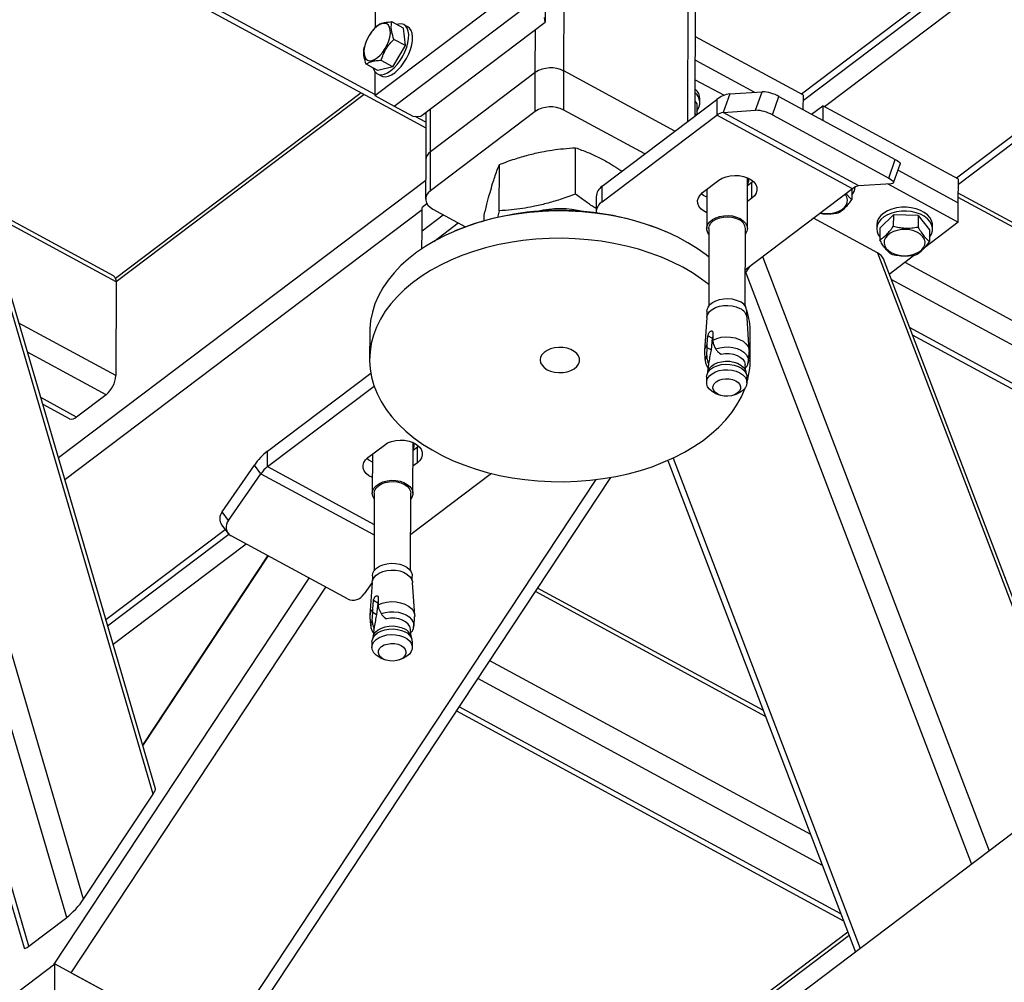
# Model space of a CAD drawing. Header units: millimetres. Extents: x 0 to 841, y 0 to 594.
# Tile 154 of 190: x 690 to 701, y 345 to 356. Entities that reach past the tile are written whole.
import ezdxf

# ---------------------------------------------------------------- set-up
doc = ezdxf.new("R2010")
doc.units = ezdxf.units.MM
doc.layers.add('TRAIT-FORT', color=4, linetype='Continuous', lineweight=25)

msp = doc.modelspace()

# ---------------------------------------------------------------- linework, layer by layer
at = {"layer": 'TRAIT-FORT', "color": 4, "linetype": 'Continuous', "lineweight": 25}
for p, q in [((697.589, 354.843), (697.619, 366.297)), ((697.508, 354.781), (697.538, 366.236)), ((707.734, 361.848), (698.785, 355.088)), ((698.807, 355.021), (707.733, 361.764)), ((707.571, 361.385), (699.047, 354.946)), ((696.11, 355.349), (696.121, 359.584)), ((695.909, 359.424), (695.9, 355.899)), ((691.484, 347.209), (688.014, 359.041)), ((691.51, 347.269), (688.07, 358.999)), ((690.702, 346.025), (687.089, 358.343)), ((690.511, 345.819), (686.883, 358.187)), ((690.086, 345.499), (686.459, 357.867)), ((686.408, 357.828), (690.031, 345.478)), ((705.031, 357.541), (700.531, 354.142)), ((700.553, 354.075), (704.921, 357.375)), ((689.983, 357.186), (694.555, 354.709)), ((693.982, 355.083), (690.032, 357.223)), ((693.987, 356.938), (693.984, 355.834)), ((693.982, 355.072), (695.457, 356.187)), ((694.2, 354.954), (695.675, 356.068)), ((695.9, 355.899), (695.893, 355.95)), ((694.305, 355.832), (694.174, 355.902)), ((694.354, 355.845), (694.31, 355.869)), ((694.499, 354.84), (695.9, 355.899)), ((693.927, 355.763), (693.926, 355.761)), ((694.327, 355.635), (694.305, 355.832)), ((695.788, 355.332), (695.789, 355.815)), ((698.807, 355.076), (697.591, 355.734)), ((693.891, 355.697), (693.889, 355.694)), ((694.182, 355.395), (694.327, 355.635)), ((694.327, 355.635), (694.196, 355.705)), ((694.015, 355.353), (693.885, 355.424)), ((694.182, 355.395), (694.051, 355.466)), ((697.591, 355.471), (698.257, 355.11)), ((693.982, 355.341), (693.982, 355.072)), ((694.01, 355.316), (694.054, 355.293)), ((694.182, 355.395), (694.015, 355.353)), ((695.788, 355.332), (694.608, 354.44)), ((695.787, 354.892), (695.788, 355.332)), ((696.109, 354.909), (696.11, 355.349)), ((697.361, 354.671), (696.11, 355.349)), ((697.59, 355.251), (697.915, 355.075)), ((693.826, 355.104), (691.061, 353.015)), ((693.861, 355.085), (691.067, 352.975)), ((693.982, 355.072), (694.2, 354.954)), ((697.979, 355.091), (697.905, 354.883)), ((697.979, 355.091), (698.344, 355.116)), ((698.269, 354.908), (698.344, 355.116)), ((698.806, 354.913), (698.807, 355.076)), ((694.2, 354.954), (694.418, 354.836)), ((696.541, 354.052), (697.832, 355.027)), ((697.59, 355.004), (697.608, 354.98)), ((697.608, 354.98), (697.608, 354.857)), ((697.643, 354.989), (697.643, 355.033)), ((697.832, 355.027), (697.831, 354.851)), ((698.458, 354.854), (698.532, 355.062)), ((698.532, 355.062), (699.842, 354.352)), ((698.9, 354.863), (699.025, 354.957)), ((699.025, 354.957), (699.025, 354.795)), ((700.553, 354.13), (699.025, 354.957)), ((694.556, 354.883), (694.554, 354.346)), ((695.787, 354.892), (694.607, 354.001)), ((694.608, 354.44), (694.609, 354.924)), ((697.022, 354.415), (696.109, 354.909)), ((696.541, 353.876), (697.831, 354.851)), ((697.589, 354.865), (697.602, 354.853)), ((699.359, 354.023), (697.831, 354.851)), ((697.905, 354.883), (698.269, 354.908)), ((699.433, 354.055), (697.905, 354.883)), ((698.458, 354.854), (699.768, 354.144)), ((694.418, 354.836), (694.499, 354.84)), ((694.555, 354.772), (694.436, 354.837)), ((694.607, 354.001), (694.608, 354.44)), ((696.24, 353.964), (696.241, 354.485)), ((694.554, 354.346), (694.553, 353.907)), ((695.383, 353.775), (695.384, 354.297)), ((699.768, 354.144), (699.842, 354.352)), ((699.823, 354.091), (699.897, 354.299)), ((699.874, 354.234), (700.552, 353.866)), ((694.554, 354.118), (690.418, 350.994)), ((697.672, 353.98), (697.857, 354.12)), ((698.178, 353.575), (698.179, 354.147)), ((698.179, 354.138), (698.183, 354.145)), ((698.228, 354.094), (698.179, 354.057)), ((698.243, 354.106), (698.228, 354.094)), ((698.228, 353.919), (698.228, 354.094)), ((699.797, 354.08), (699.433, 354.055)), ((699.757, 354.077), (700.552, 353.646)), ((700.552, 353.866), (700.553, 354.13)), ((696.541, 353.876), (696.541, 354.052)), ((697.722, 354.018), (697.72, 353.577)), ((699.359, 354.023), (698.154, 353.112)), ((699.354, 354.019), (699.354, 353.902)), ((702.911, 352.698), (700.552, 353.975)), ((694.568, 353.855), (694.513, 353.814)), ((696.474, 353.934), (696.473, 353.758)), ((698.228, 353.919), (698.178, 353.881)), ((702.914, 352.644), (700.552, 353.924)), ((700.552, 353.646), (700.552, 353.866)), ((691.038, 353.042), (689.586, 353.829)), ((691.067, 352.975), (689.604, 353.768)), ((694.513, 353.786), (690.49, 350.747)), ((694.513, 353.551), (694.513, 353.814)), ((694.634, 353.795), (695.002, 353.595)), ((695.383, 353.775), (695.364, 353.699)), ((694.513, 353.551), (694.752, 353.731)), ((694.644, 353.43), (694.921, 353.64)), ((695.212, 353.663), (695.213, 353.727)), ((699.641, 353.303), (698.922, 353.692)), ((699.668, 353.581), (699.821, 353.731)), ((699.821, 353.731), (699.82, 353.599)), ((700.101, 353.721), (699.821, 353.731)), ((700.101, 353.721), (700.1, 353.589)), ((700.101, 353.721), (700.228, 353.561)), ((700.552, 353.646), (700.171, 353.359)), ((694.512, 353.349), (694.513, 353.551)), ((694.895, 353.553), (694.879, 353.546)), ((697.258, 353.54), (697.242, 353.547)), ((697.743, 353.577), (697.741, 352.702)), ((698.152, 352.701), (698.155, 353.575)), ((699.633, 353.616), (699.633, 353.572)), ((699.668, 353.581), (699.667, 353.449)), ((700.228, 353.561), (700.227, 353.429)), ((700.262, 353.57), (700.262, 353.614)), ((699.641, 353.303), (701.918, 347.338)), ((698.348, 353.259), (700.901, 346.57)), ((701.95, 347.362), (699.708, 353.235)), ((700.063, 353.278), (699.775, 353.059)), ((705.611, 350.128), (699.952, 353.194)), ((698.153, 353.068), (698.186, 353.118)), ((698.159, 353.077), (700.701, 346.419)), ((691.067, 352.975), (691.065, 351.921)), ((705.398, 349.967), (699.796, 353.002)), ((697.722, 352.645), (697.722, 352.59)), ((698.171, 352.589), (698.171, 352.644)), ((697.719, 352.573), (697.693, 352.202)), ((698.198, 352.201), (698.174, 352.571)), ((691.065, 351.921), (689.972, 352.512)), ((693.923, 352.409), (693.922, 352.101)), ((697.787, 352.407), (697.787, 352.32)), ((705.066, 349.717), (700.004, 352.46)), ((697.725, 352.273), (697.733, 352.367)), ((697.782, 352.34), (697.733, 352.367)), ((697.782, 352.34), (697.768, 352.209)), ((697.787, 352.32), (697.791, 352.282)), ((698.208, 352.09), (698.209, 352.398)), ((700.034, 352.38), (705.018, 349.68)), ((690.954, 351.705), (690.068, 352.185)), ((697.72, 352.145), (697.725, 352.232)), ((697.725, 352.232), (697.725, 352.273)), ((697.768, 352.209), (697.725, 352.232)), ((697.791, 352.282), (697.819, 352.221)), ((697.74, 352.057), (697.733, 352.076)), ((697.733, 352.076), (697.742, 352.071)), ((697.742, 352.071), (697.74, 352.057)), ((697.862, 352.174), (697.88, 352.163)), ((697.875, 352.166), (697.879, 352.164)), ((697.88, 352.163), (697.878, 352.165)), ((708.064, 351.981), (655.131, 311.995)), ((697.731, 351.968), (697.721, 351.929)), ((697.738, 352.046), (697.729, 351.96)), ((697.74, 352.057), (697.738, 352.046)), ((698.16, 351.959), (698.152, 352.044)), ((698.155, 352.015), (698.157, 352.014)), ((698.169, 351.928), (698.158, 351.967)), ((692.773, 351.071), (693.935, 351.949)), ((697.718, 351.905), (697.717, 351.841)), ((698.172, 351.84), (698.172, 351.903)), ((692.773, 350.896), (693.973, 351.802)), ((690.622, 351.454), (690.219, 351.673)), ((690.954, 351.705), (690.622, 351.454)), ((697.818, 351.72), (697.858, 351.703)), ((698.031, 351.703), (698.07, 351.72)), ((690.241, 351.598), (690.54, 351.436)), ((692.773, 350.896), (692.773, 351.071)), ((693.904, 351), (694.089, 351.139)), ((694.41, 350.595), (694.411, 351.167)), ((694.411, 351.158), (694.415, 351.165)), ((694.46, 351.114), (694.411, 351.077)), ((694.475, 351.126), (694.46, 351.114)), ((694.46, 350.938), (694.46, 351.114)), ((693.954, 351.037), (693.952, 350.596)), ((697.282, 350.966), (699.394, 345.432)), ((697.34, 350.992), (699.447, 345.472)), ((692.26, 350.386), (692.626, 350.913)), ((692.699, 350.816), (692.626, 350.913)), ((692.773, 350.896), (693.974, 350.245)), ((694.46, 350.938), (694.41, 350.901)), ((692.333, 350.29), (692.699, 350.816)), ((692.579, 344.858), (696.472, 350.75)), ((692.699, 350.816), (693.974, 350.126)), ((692.736, 344.868), (696.638, 350.774)), ((695.294, 350.818), (694.386, 350.132)), ((693.975, 350.596), (693.973, 349.722)), ((694.384, 349.721), (694.387, 350.595)), ((692.333, 350.29), (692.26, 350.386)), ((692.297, 350.186), (690.952, 349.171)), ((692.255, 350.241), (692.329, 350.144)), ((690.972, 349.103), (692.338, 350.134)), ((693.672, 349.406), (692.362, 350.115)), ((692.531, 350.024), (691.034, 348.893)), ((692.774, 349.892), (691.366, 347.761)), ((691.368, 347.753), (692.78, 349.889)), ((690.371, 345.294), (693.242, 349.639)), ((693.954, 349.665), (693.954, 349.61)), ((694.403, 349.609), (694.403, 349.664)), ((690.562, 345.199), (693.429, 349.538)), ((693.951, 349.592), (693.861, 349.462)), ((693.951, 349.592), (693.925, 349.222)), ((694.43, 349.22), (694.406, 349.591)), ((698.357, 348.149), (695.814, 349.527)), ((694.019, 349.427), (694.019, 349.34)), ((698.382, 348.084), (695.789, 349.489)), ((693.957, 349.293), (693.965, 349.387)), ((694.014, 349.36), (693.965, 349.387)), ((694.014, 349.36), (694, 349.229)), ((694.019, 349.34), (694.023, 349.302)), ((694.023, 349.302), (694.051, 349.241)), ((693.951, 349.165), (693.957, 349.252)), ((693.957, 349.252), (693.957, 349.293)), ((694, 349.229), (693.957, 349.252)), ((694.094, 349.194), (694.112, 349.183)), ((693.965, 349.096), (693.974, 349.091)), ((693.972, 349.077), (693.965, 349.096)), ((693.97, 349.065), (693.972, 349.077)), ((693.974, 349.091), (693.972, 349.077)), ((694.107, 349.186), (694.111, 349.184)), ((694.112, 349.183), (694.11, 349.185)), ((693.963, 348.988), (693.953, 348.949)), ((693.97, 349.065), (693.961, 348.98)), ((694.392, 348.979), (694.384, 349.064)), ((694.387, 349.035), (694.389, 349.034)), ((694.401, 348.948), (694.39, 348.987)), ((693.949, 348.924), (693.949, 348.861)), ((694.404, 348.86), (694.404, 348.923)), ((694.05, 348.74), (694.09, 348.723)), ((694.263, 348.723), (694.302, 348.739)), ((698.89, 346.753), (695.275, 348.711)), ((699.023, 346.405), (695.141, 348.509)), ((699.23, 345.863), (694.931, 348.192)), ((694.901, 348.145), (699.26, 345.783)), ((690.702, 346.025), (691.484, 347.209)), ((690.086, 345.499), (690.511, 345.819)), ((699.309, 345.656), (695.936, 343.107)), ((695.942, 343.067), (699.322, 345.621)), ((688.903, 344.185), (690.378, 345.299)), ((690.377, 344.86), (690.378, 345.299)), ((690.378, 345.299), (691.967, 344.438)), ((690.562, 345.199), (691.967, 344.438))]:
    msp.add_line(p, q, dxfattribs=at)
at = {"layer": 'TRAIT-FORT', "color": 4, "linetype": 'Continuous', "lineweight": 25, "flags": 128}
for points in [[(693.86, 355.542), (693.867, 355.511), (693.88, 355.487), (693.898, 355.472), (693.922, 355.465), (693.949, 355.468), (693.979, 355.48), (694.01, 355.5), (694.041, 355.528), (694.07, 355.562), (694.097, 355.602), (694.12, 355.644), (694.138, 355.688), (694.15, 355.731), (694.156, 355.772), (694.155, 355.809), (694.148, 355.84), (694.135, 355.863), (694.116, 355.879), (694.093, 355.885), (694.066, 355.882), (694.036, 355.871), (694.005, 355.85), (693.974, 355.823), (693.945, 355.788), (693.918, 355.749), (693.895, 355.706), (693.877, 355.663), (693.865, 355.619), (693.859, 355.578), (693.86, 355.542)], [(693.964, 355.381), (693.968, 355.37), (693.982, 355.342), (694.003, 355.321), (694.028, 355.309), (694.057, 355.307), (694.09, 355.313), (694.125, 355.329), (694.162, 355.353), (694.198, 355.384), (694.233, 355.423), (694.266, 355.466), (694.295, 355.514), (694.32, 355.565), (694.34, 355.616), (694.354, 355.667), (694.361, 355.715), (694.363, 355.759), (694.358, 355.798), (694.346, 355.83), (694.329, 355.855), (694.306, 355.871), (694.278, 355.878), (694.247, 355.876), (694.23, 355.872)], [(694.054, 355.293), (694.072, 355.286), (694.101, 355.283), (694.134, 355.289), (694.169, 355.305), (694.205, 355.329), (694.242, 355.361), (694.277, 355.399), (694.309, 355.443), (694.338, 355.491), (694.363, 355.541), (694.383, 355.592), (694.397, 355.643), (694.405, 355.691), (694.406, 355.735), (694.401, 355.774), (694.39, 355.806), (694.372, 355.831), (694.354, 355.845)], [(699.842, 354.352), (699.862, 354.341), (699.878, 354.329), (699.889, 354.319), (699.896, 354.309), (699.897, 354.301), (699.897, 354.299)], [(697.857, 354.12), (697.893, 354.142), (697.936, 354.159), (697.984, 354.17), (698.035, 354.174), (698.085, 354.172), (698.134, 354.163), (698.179, 354.147), (698.217, 354.126), (698.249, 354.101), (698.271, 354.071), (698.283, 354.04), (698.284, 354.007), (698.275, 353.975), (698.256, 353.945), (698.228, 353.919)], [(699.768, 354.144), (699.788, 354.133), (699.804, 354.121), (699.815, 354.111), (699.822, 354.101), (699.823, 354.093), (699.819, 354.086), (699.811, 354.082), (699.797, 354.08)], [(694.607, 354.001), (694.582, 353.977), (694.564, 353.951), (694.554, 353.923), (694.554, 353.894), (694.562, 353.866), (694.578, 353.84), (694.603, 353.816), (694.634, 353.795)], [(697.721, 353.752), (697.683, 353.773), (697.651, 353.798), (697.629, 353.827), (697.617, 353.859), (697.616, 353.891), (697.625, 353.923), (697.644, 353.953), (697.672, 353.98)], [(697.721, 353.927), (697.683, 353.948), (697.658, 353.968)], [(698.999, 353.751), (699.014, 353.748), (699.062, 353.743), (699.11, 353.744), (699.156, 353.752), (699.199, 353.766), (699.237, 353.785), (699.267, 353.809), (699.289, 353.837), (699.302, 353.867), (699.305, 353.897), (699.297, 353.928), (699.28, 353.957), (699.277, 353.961)], [(697.742, 353.254), (697.711, 353.279), (697.612, 353.35), (697.506, 353.416), (697.393, 353.477), (697.274, 353.533), (697.149, 353.584), (697.019, 353.629), (696.884, 353.668), (696.745, 353.702), (696.603, 353.729), (696.459, 353.75), (696.313, 353.764), (696.165, 353.772), (696.017, 353.773), (695.87, 353.768), (695.723, 353.756), (695.578, 353.738), (695.435, 353.714), (695.295, 353.683), (695.159, 353.646), (695.027, 353.603), (694.901, 353.555), (694.779, 353.501), (694.664, 353.442), (694.556, 353.378), (694.454, 353.309), (694.361, 353.236), (694.275, 353.159), (694.198, 353.078), (694.13, 352.994), (694.071, 352.907), (694.022, 352.818), (693.983, 352.727), (693.953, 352.635), (693.933, 352.541), (693.924, 352.446), (693.923, 352.409)], [(699.804, 353.794), (699.756, 353.775), (699.715, 353.75), (699.681, 353.721), (699.655, 353.689), (699.639, 353.655), (699.633, 353.619), (699.633, 353.616)], [(699.803, 353.75), (699.756, 353.731), (699.714, 353.706), (699.681, 353.678), (699.655, 353.645), (699.639, 353.611), (699.633, 353.575), (699.637, 353.539), (699.651, 353.504), (699.667, 353.481)], [(700.227, 353.479), (700.228, 353.48), (700.249, 353.514), (700.26, 353.549), (700.261, 353.585), (700.252, 353.621), (700.233, 353.655), (700.205, 353.686), (700.169, 353.713), (700.125, 353.737), (700.076, 353.754), (700.023, 353.766), (699.967, 353.772), (699.911, 353.771), (699.856, 353.763), (699.803, 353.75)], [(700.262, 353.614), (700.261, 353.629), (700.252, 353.665), (700.233, 353.699), (700.205, 353.73), (700.169, 353.757), (700.125, 353.78), (700.076, 353.798), (700.023, 353.81), (699.967, 353.816), (699.911, 353.815), (699.856, 353.807), (699.804, 353.794)], [(697.743, 353.513), (697.733, 353.529), (697.722, 353.56), (697.722, 353.592), (697.732, 353.623), (697.753, 353.651), (697.783, 353.676), (697.82, 353.697), (697.864, 353.712), (697.911, 353.72), (697.961, 353.722), (698.01, 353.717), (698.056, 353.705), (698.097, 353.687)], [(697.743, 353.577), (697.743, 353.58), (697.75, 353.609), (697.766, 353.637), (697.792, 353.661), (697.825, 353.681), (697.865, 353.696), (697.909, 353.705), (697.955, 353.707), (698, 353.703), (698.044, 353.693), (698.082, 353.676)], [(698.097, 353.687), (698.131, 353.664), (698.156, 353.637), (698.172, 353.607), (698.178, 353.576), (698.172, 353.545), (698.157, 353.515), (698.155, 353.512)], [(699.754, 353.498), (699.732, 353.471), (699.719, 353.441), (699.717, 353.41), (699.724, 353.38), (699.741, 353.351), (699.768, 353.325), (699.802, 353.303), (699.842, 353.286), (699.887, 353.275), (699.935, 353.27), (699.983, 353.271), (700.029, 353.279), (700.072, 353.293), (700.11, 353.312), (700.14, 353.336), (700.162, 353.364), (700.175, 353.394), (700.178, 353.424), (700.17, 353.455), (700.153, 353.484), (700.127, 353.51), (700.093, 353.532), (700.052, 353.548), (700.007, 353.56), (699.96, 353.565), (699.911, 353.563), (699.865, 353.555), (699.822, 353.541), (699.784, 353.522), (699.754, 353.498)], [(697.742, 352.946), (697.661, 353.007), (697.559, 353.076), (697.449, 353.139), (697.333, 353.198), (697.211, 353.252), (697.083, 353.3), (696.951, 353.342), (696.814, 353.378), (696.674, 353.409), (696.531, 353.432), (696.385, 353.45), (696.238, 353.461), (696.091, 353.466), (695.943, 353.464), (695.795, 353.455), (695.649, 353.441), (695.505, 353.419), (695.364, 353.392), (695.226, 353.358), (695.092, 353.318), (694.962, 353.272), (694.838, 353.221), (694.72, 353.164), (694.608, 353.103), (694.503, 353.036), (694.406, 352.965), (694.316, 352.89), (694.235, 352.811), (694.162, 352.729), (694.099, 352.644), (694.045, 352.556), (694, 352.465)], [(697.722, 352.645), (697.724, 352.66), (697.734, 352.69), (697.754, 352.719), (697.783, 352.743), (697.82, 352.763), (697.863, 352.778), (697.91, 352.786), (697.958, 352.788), (698.006, 352.783), (698.051, 352.771), (698.091, 352.754)], [(697.719, 352.573), (697.72, 352.581), (697.731, 352.612), (697.751, 352.641), (697.781, 352.666), (697.818, 352.686), (697.862, 352.701), (697.909, 352.709), (697.958, 352.711), (698.007, 352.706), (698.052, 352.694), (698.093, 352.676)], [(698.162, 352.684), (698.161, 352.689), (698.152, 352.712)], [(694, 352.465), (693.966, 352.374), (693.941, 352.28), (693.927, 352.186), (693.922, 352.092), (693.928, 351.997), (693.944, 351.903), (693.97, 351.81), (694.007, 351.718), (694.053, 351.628), (694.108, 351.54), (694.173, 351.455), (694.247, 351.373), (694.33, 351.295), (694.42, 351.22), (694.519, 351.149), (694.625, 351.083), (694.738, 351.022), (694.857, 350.966), (694.982, 350.915), (695.112, 350.87), (695.247, 350.83), (695.386, 350.797), (695.528, 350.77), (695.672, 350.749), (695.818, 350.735), (695.966, 350.727), (696.114, 350.726), (696.261, 350.731), (696.408, 350.742), (696.553, 350.761), (696.696, 350.785), (696.836, 350.816), (696.972, 350.853), (697.104, 350.895), (697.23, 350.944), (697.352, 350.998), (697.467, 351.057), (697.575, 351.121), (697.677, 351.19), (697.77, 351.263), (697.856, 351.34), (697.933, 351.421), (698.001, 351.505), (698.059, 351.591), (698.109, 351.68), (698.148, 351.772), (698.152, 351.781)], [(697.787, 352.32), (697.832, 352.339), (697.882, 352.351), (697.935, 352.356), (697.988, 352.353), (698.04, 352.344), (698.087, 352.328), (698.128, 352.306), (698.161, 352.278), (698.184, 352.247), (698.196, 352.214), (698.198, 352.19)], [(695.922, 351.987), (695.961, 351.97), (696.006, 351.959), (696.054, 351.954), (696.102, 351.955), (696.148, 351.964), (696.19, 351.978), (696.227, 351.998), (696.256, 352.022), (696.276, 352.05), (696.286, 352.08), (696.286, 352.111), (696.275, 352.141), (696.255, 352.169), (696.226, 352.193), (696.189, 352.213), (696.147, 352.228), (696.1, 352.236), (696.052, 352.238), (696.005, 352.233), (695.96, 352.221), (695.921, 352.204), (695.888, 352.182), (695.863, 352.155), (695.848, 352.126), (695.843, 352.096), (695.848, 352.065), (695.864, 352.036), (695.889, 352.01), (695.922, 351.987)], [(697.819, 352.221), (697.865, 352.234), (697.914, 352.242), (697.964, 352.243), (698.014, 352.237), (698.06, 352.224), (698.102, 352.206), (698.137, 352.183), (698.163, 352.156), (698.181, 352.125), (698.188, 352.093), (698.186, 352.067)], [(697.731, 351.968), (697.733, 351.974), (697.748, 352.002), (697.772, 352.028), (697.804, 352.049), (697.843, 352.066), (697.886, 352.077), (697.932, 352.082), (697.979, 352.081), (698.024, 352.073), (698.066, 352.059), (698.102, 352.039), (698.13, 352.015), (698.15, 351.988), (698.158, 351.967)], [(697.88, 352.163), (697.926, 352.169), (697.973, 352.168), (698.019, 352.161), (698.06, 352.147), (698.096, 352.128), (698.124, 352.104), (698.143, 352.076), (698.152, 352.047), (698.152, 352.044)], [(697.718, 351.905), (697.723, 351.935), (697.738, 351.965), (697.763, 351.992), (697.797, 352.015), (697.838, 352.032), (697.883, 352.044), (697.932, 352.049), (697.981, 352.047), (698.028, 352.039), (698.072, 352.024), (698.109, 352.004), (698.139, 351.979), (698.16, 351.95), (698.17, 351.92), (698.172, 351.903)], [(697.818, 351.72), (697.818, 351.72), (697.78, 351.741), (697.75, 351.766), (697.729, 351.794), (697.719, 351.825), (697.719, 351.856), (697.729, 351.887), (697.75, 351.916), (697.779, 351.941), (697.817, 351.961), (697.86, 351.976), (697.907, 351.984), (697.956, 351.986), (698.005, 351.981), (698.05, 351.969), (698.091, 351.951), (698.091, 351.951)], [(697.844, 351.71), (697.816, 351.729), (697.798, 351.752), (697.789, 351.778), (697.791, 351.804), (697.803, 351.828), (697.825, 351.85), (697.855, 351.868), (697.892, 351.88), (697.931, 351.885), (697.972, 351.884), (698.011, 351.876), (698.045, 351.862), (698.072, 351.842), (698.091, 351.819), (698.1, 351.794), (698.098, 351.768), (698.085, 351.743), (698.063, 351.721), (698.033, 351.704), (697.997, 351.692), (697.957, 351.687), (697.917, 351.688), (697.878, 351.696), (697.844, 351.71)], [(698.091, 351.951), (698.125, 351.929), (698.15, 351.902), (698.166, 351.872), (698.172, 351.841), (698.166, 351.81), (698.151, 351.78), (698.126, 351.753), (698.092, 351.73), (698.07, 351.72)], [(694.089, 351.139), (694.125, 351.162), (694.168, 351.179), (694.216, 351.19), (694.267, 351.194), (694.317, 351.192), (694.366, 351.183), (694.411, 351.167), (694.449, 351.146), (694.481, 351.12), (694.503, 351.091), (694.515, 351.06), (694.516, 351.027), (694.507, 350.995), (694.488, 350.965), (694.46, 350.938)], [(693.953, 350.772), (693.915, 350.792), (693.883, 350.818), (693.861, 350.847), (693.849, 350.879), (693.848, 350.911), (693.857, 350.943), (693.876, 350.973), (693.904, 351)], [(693.953, 350.947), (693.915, 350.968), (693.89, 350.988)], [(693.975, 350.533), (693.974, 350.534), (693.958, 350.564), (693.952, 350.596), (693.958, 350.627), (693.973, 350.657), (693.999, 350.684), (694.033, 350.707), (694.073, 350.725), (694.119, 350.737), (694.168, 350.742), (694.217, 350.74), (694.265, 350.732), (694.309, 350.717), (694.347, 350.696), (694.377, 350.671), (694.397, 350.643), (694.408, 350.612), (694.408, 350.58), (694.398, 350.549), (694.387, 350.532)], [(693.975, 350.596), (693.975, 350.6), (693.982, 350.629), (693.998, 350.657), (694.024, 350.681), (694.057, 350.701), (694.097, 350.716), (694.141, 350.725), (694.187, 350.727), (694.232, 350.723), (694.275, 350.713), (694.314, 350.696), (694.345, 350.675), (694.369, 350.649), (694.383, 350.621), (694.387, 350.595)], [(693.954, 349.665), (693.959, 349.695), (693.975, 349.725), (694, 349.751), (694.033, 349.774), (694.073, 349.791), (694.118, 349.803), (694.166, 349.808), (694.214, 349.806), (694.261, 349.798), (694.304, 349.783), (694.341, 349.763), (694.37, 349.739), (694.391, 349.71), (694.401, 349.68), (694.403, 349.664)], [(693.951, 349.592), (693.956, 349.617), (693.972, 349.647), (693.997, 349.673), (694.031, 349.696), (694.071, 349.714), (694.117, 349.726), (694.165, 349.731), (694.215, 349.729), (694.262, 349.721), (694.305, 349.706), (694.343, 349.686), (694.373, 349.66), (694.394, 349.632), (694.404, 349.601), (694.406, 349.591)], [(694.019, 349.34), (694.064, 349.359), (694.114, 349.371), (694.167, 349.376), (694.22, 349.373), (694.272, 349.364), (694.319, 349.348), (694.36, 349.325), (694.393, 349.298), (694.416, 349.267), (694.428, 349.234), (694.43, 349.21)], [(694.051, 349.241), (694.097, 349.254), (694.146, 349.262), (694.196, 349.262), (694.246, 349.257), (694.292, 349.244), (694.334, 349.226), (694.369, 349.203), (694.395, 349.175), (694.412, 349.145), (694.42, 349.113), (694.418, 349.087)], [(694.384, 349.064), (694.384, 349.067), (694.375, 349.096), (694.356, 349.124), (694.328, 349.148), (694.292, 349.167), (694.251, 349.181), (694.205, 349.188), (694.158, 349.189), (694.112, 349.183)], [(693.963, 348.988), (693.971, 349.008), (693.991, 349.035), (694.019, 349.059), (694.055, 349.078), (694.096, 349.092), (694.141, 349.101), (694.188, 349.102), (694.234, 349.097), (694.278, 349.086), (694.316, 349.069)], [(693.949, 348.924), (693.951, 348.94), (693.961, 348.97), (693.982, 348.999), (694.011, 349.024), (694.049, 349.044), (694.092, 349.059), (694.139, 349.067), (694.188, 349.069), (694.237, 349.064), (694.282, 349.052), (694.323, 349.035)], [(694.05, 348.74), (694.03, 348.75), (693.996, 348.773), (693.971, 348.8), (693.955, 348.829), (693.949, 348.861), (693.954, 348.892), (693.97, 348.922), (693.995, 348.948), (694.029, 348.971), (694.07, 348.989), (694.115, 349.001), (694.164, 349.006), (694.213, 349.004), (694.26, 348.996), (694.303, 348.981), (694.341, 348.961), (694.371, 348.936), (694.392, 348.907), (694.402, 348.876), (694.402, 348.845), (694.392, 348.814), (694.371, 348.786), (694.342, 348.761), (694.304, 348.74), (694.302, 348.739)], [(694.277, 348.882), (694.304, 348.862), (694.323, 348.839), (694.331, 348.814), (694.33, 348.788), (694.317, 348.763), (694.295, 348.741), (694.265, 348.724), (694.229, 348.712), (694.189, 348.706), (694.149, 348.708), (694.11, 348.716), (694.076, 348.73), (694.048, 348.749), (694.03, 348.772), (694.021, 348.798), (694.023, 348.824), (694.035, 348.848), (694.057, 348.87), (694.087, 348.888), (694.124, 348.899), (694.163, 348.905), (694.204, 348.904), (694.243, 348.896), (694.277, 348.882)]]:
    msp.add_lwpolyline(points, dxfattribs=at)
at = {"layer": 'TRAIT-FORT', "color": 4, "linetype": 'Continuous', "lineweight": 25}
for centre, radius, start, end in [((695.964, 355.064), 0.32, 62.7147, 123.2669), ((697.489, 355.029), 0.154, 1.6186, 48.9639), ((697.496, 354.99), 0.145, 320.4827, 49.9045), ((698.016, 354.805), 0.288, 97.4002, 129.7696), ((698.326, 354.694), 0.422, 60.6517, 87.5828), ((695.962, 354.625), 0.32, 62.7147, 123.2669), ((697.924, 354.74), 0.144, 97.4002, 129.7696), ((698.252, 354.486), 0.422, 60.6517, 87.5828), ((694.673, 354.34), 0.119, 123.1684, 177.1102), ((698.09, 354.125), 0.104, 329.4823, 9.052), ((696.623, 353.926), 0.149, 123.1684, 177.1102), ((699.24, 354.047), 0.149, 320.1902, 358.3612), ((699.452, 353.912), 0.144, 97.4002, 129.7696), ((696.621, 353.752), 0.148, 122.9896, 180.2919), ((696.061, 350.674), 3.106, 67.6491, 112.05), ((696.067, 352.699), 1.099, 76.2573, 103.4418), ((698.034, 353.565), 0.121, 4.869, 66.9103), ((690.997, 352.984), 0.0712, 352.4354, 54.228), ((698.044, 352.636), 0.127, 3.543, 68.2363), ((698.039, 352.551), 0.136, 8.3913, 66.4659), ((697.313, 352.399), 0.896, 359.922, 17.0824), ((697.81, 352.193), 0.117, 136.5575, 180.8705), ((697.807, 352.088), 0.104, 146.7951, 190.9104), ((697.318, 352.093), 0.89, 343.5965, 4.4357), ((690.764, 351.939), 0.301, 309.0289, 356.4481), ((690.567, 351.505), 0.0745, 249.0032, 317.2109), ((693.204, 350.522), 0.698, 128.1054, 145.9672), ((694.322, 351.145), 0.104, 329.4823, 9.0517), ((692.988, 350.621), 0.349, 128.1054, 145.9672), ((692.358, 350.31), 0.124, 142.2218, 214.168), ((692.423, 350.215), 0.117, 140.35, 238.629), ((693.734, 349.544), 0.151, 245.8155, 327.2317), ((694.042, 349.213), 0.117, 136.5575, 180.8705), ((694.039, 349.108), 0.104, 146.7951, 190.9104), ((694.26, 348.945), 0.136, 17.7669, 65.6724), ((694.276, 348.915), 0.128, 3.543, 68.2363)]:
    msp.add_arc(centre, radius, start, end, dxfattribs=at)
for centre, major_axis, ratio, start_param, end_param in [((699.53, 353.219), (0.183, -0.02), 0.620171, 0.308228, 0.989508), ((698.157, 353.385), (0.034, 0.312), 0.337287, 3.722881, 3.904399), ((691.374, 347.126), (0.135, 0.146), 0.171336, 5.467525, 6.180443), ((690.591, 345.942), (0.135, 0.146), 0.171336, 3.896729, 5.467525), ((690.167, 345.621), (0.135, 0.146), 0.171336, 3.03885, 3.896729)]:
    msp.add_ellipse(centre, major_axis=major_axis, ratio=ratio, start_param=start_param, end_param=end_param, dxfattribs=at)
for points, knots in [([(694.008, 355.86), (693.99, 355.842), (693.96, 355.812), (693.937, 355.777), (693.928, 355.762)], [0, 0, 0, 0, 0.594973, 1, 1, 1, 1]), ([(694.008, 355.86), (694.017, 355.867), (694.037, 355.879), (694.076, 355.892), (694.123, 355.9), (694.157, 355.902), (694.174, 355.902)], [0, 0, 0, 0, 0.264605, 0.534948, 0.765343, 1, 1, 1, 1]), ([(694.196, 355.705), (694.186, 355.734), (694.171, 355.782), (694.165, 355.841), (694.168, 355.877), (694.173, 355.897), (694.174, 355.902)], [0, 0, 0, 0, 0.385549, 0.637642, 0.896546, 1, 1, 1, 1]), ([(693.885, 355.424), (693.875, 355.453), (693.86, 355.5), (693.854, 355.56), (693.857, 355.596), (693.862, 355.616), (693.863, 355.621)], [0, 0, 0, 0, 0.3855495, 0.6376419, 0.8965462, 1, 1, 1, 1]), ([(693.89, 355.693), (693.888, 355.69), (693.877, 355.667), (693.869, 355.642), (693.863, 355.621)], [0, 0, 0, 0, 0.1465, 1, 1, 1, 1]), ([(694.051, 355.466), (694.059, 355.49), (694.075, 355.537), (694.109, 355.601), (694.15, 355.658), (694.18, 355.689), (694.196, 355.705)], [0, 0, 0, 0, 0.264605, 0.534948, 0.765343, 1, 1, 1, 1]), ([(694.051, 355.466), (694.032, 355.465), (693.993, 355.463), (693.946, 355.454), (693.91, 355.441), (693.893, 355.43), (693.885, 355.424)], [0, 0, 0, 0, 0.2646049, 0.5349477, 0.7653431, 1, 1, 1, 1]), ([(695.384, 354.297), (695.441, 354.318), (695.55, 354.358), (695.709, 354.405), (695.85, 354.438), (695.982, 354.461), (696.109, 354.476), (696.196, 354.482), (696.241, 354.485)], [0, 0, 0, 0, 0.202068, 0.3827, 0.555315, 0.692992, 0.838894, 1, 1, 1, 1]), ([(696.241, 354.485), (696.287, 354.468), (696.374, 354.437), (696.501, 354.378), (696.614, 354.317), (696.702, 354.264), (696.749, 354.231), (696.765, 354.22)], [0, 0, 0, 0, 0.2650952, 0.5020672, 0.7285219, 0.9091417, 1, 1, 1, 1]), ([(695.213, 353.727), (695.224, 353.774), (695.246, 353.862), (695.278, 353.98), (695.306, 354.076), (695.332, 354.157), (695.358, 354.229), (695.375, 354.273), (695.384, 354.297)], [0, 0, 0, 0, 0.202068, 0.3827, 0.555315, 0.692992, 0.838894, 1, 1, 1, 1]), ([(696.24, 353.964), (696.183, 353.943), (696.074, 353.903), (695.915, 353.856), (695.773, 353.823), (695.642, 353.8), (695.515, 353.784), (695.428, 353.778), (695.383, 353.775)], [0, 0, 0, 0, 0.202068, 0.3827, 0.555315, 0.692992, 0.838894, 1, 1, 1, 1]), ([(696.473, 353.801), (696.465, 353.806), (696.424, 353.831), (696.346, 353.885), (696.276, 353.937), (696.24, 353.964)], [0, 0, 0, 0, 0.101788, 0.528654, 1, 1, 1, 1]), ([(699.288, 353.969), (699.291, 353.966), (699.303, 353.949), (699.325, 353.926), (699.344, 353.91), (699.354, 353.902)], [0, 0, 0, 0, 0.103395, 0.547589, 1, 1, 1, 1]), ([(699.201, 353.752), (699.221, 353.765), (699.253, 353.785), (699.299, 353.832), (699.331, 353.87), (699.349, 353.895), (699.354, 353.902)], [0, 0, 0, 0, 0.385549, 0.637642, 0.896546, 1, 1, 1, 1]), ([(698.994, 353.747), (698.994, 353.747), (699.019, 353.742), (699.067, 353.739), (699.137, 353.742), (699.179, 353.749), (699.201, 353.752)], [0, 0, 0, 0, 0.001871, 0.368799, 0.681507, 1, 1, 1, 1]), ([(699.667, 353.449), (699.687, 353.462), (699.719, 353.482), (699.766, 353.529), (699.797, 353.568), (699.815, 353.592), (699.82, 353.599)], [0, 0, 0, 0, 0.385549, 0.637642, 0.896546, 1, 1, 1, 1]), ([(700.1, 353.589), (700.076, 353.585), (700.027, 353.577), (699.954, 353.576), (699.884, 353.584), (699.842, 353.594), (699.82, 353.599)], [0, 0, 0, 0, 0.264605, 0.534948, 0.765343, 1, 1, 1, 1]), ([(700.1, 353.589), (700.111, 353.571), (700.134, 353.533), (700.167, 353.488), (700.198, 353.453), (700.217, 353.437), (700.227, 353.429)], [0, 0, 0, 0, 0.264605, 0.534948, 0.765343, 1, 1, 1, 1]), ([(699.794, 353.289), (699.783, 353.298), (699.761, 353.317), (699.728, 353.355), (699.696, 353.4), (699.677, 353.433), (699.667, 353.449)], [0, 0, 0, 0, 0.264605, 0.534948, 0.765343, 1, 1, 1, 1]), ([(700.074, 353.279), (700.094, 353.292), (700.126, 353.312), (700.172, 353.359), (700.204, 353.397), (700.222, 353.422), (700.227, 353.429)], [0, 0, 0, 0, 0.385549, 0.637642, 0.896546, 1, 1, 1, 1]), ([(699.794, 353.289), (699.818, 353.284), (699.867, 353.272), (699.94, 353.266), (700.01, 353.269), (700.053, 353.276), (700.074, 353.279)], [0, 0, 0, 0, 0.264605, 0.534948, 0.765343, 1, 1, 1, 1]), ([(697.733, 352.367), (697.734, 352.371), (697.735, 352.379), (697.74, 352.392), (697.747, 352.404), (697.753, 352.413), (697.761, 352.419), (697.768, 352.423), (697.777, 352.423), (697.784, 352.419), (697.787, 352.413), (697.787, 352.409), (697.787, 352.407)], [0, 0, 0, 0, 0.112459, 0.224891, 0.338077, 0.451935, 0.500009, 0.61321, 0.72639, 0.840088, 0.953755, 1, 1, 1, 1]), ([(697.787, 352.36), (697.787, 352.359), (697.784, 352.354), (697.783, 352.347), (697.782, 352.342), (697.782, 352.34)], [0, 0, 0, 0, 0.1091156, 0.7396448, 1, 1, 1, 1]), ([(697.694, 352.191), (697.694, 352.174), (697.695, 352.135), (697.701, 352.096), (697.704, 352.074)], [0, 0, 0, 0, 0.4258, 1, 1, 1, 1]), ([(697.768, 352.209), (697.763, 352.187), (697.755, 352.143), (697.746, 352.095), (697.742, 352.071)], [0, 0, 0, 0, 0.496599, 1, 1, 1, 1]), ([(697.819, 352.221), (697.826, 352.211), (697.838, 352.196), (697.855, 352.18), (697.862, 352.174)], [0, 0, 0, 0, 0.593144, 1, 1, 1, 1]), ([(698.186, 352.072), (698.189, 352.089), (698.195, 352.128), (698.196, 352.168), (698.197, 352.19)], [0, 0, 0, 0, 0.451823, 1, 1, 1, 1]), ([(697.72, 352.145), (697.72, 352.131), (697.721, 352.108), (697.73, 352.085), (697.733, 352.076)], [0, 0, 0, 0, 0.5931439, 1, 1, 1, 1]), ([(697.705, 352.069), (697.705, 352.067), (697.707, 352.052), (697.716, 352.028), (697.729, 352.01), (697.734, 352.003)], [0, 0, 0, 0, 0.073602, 0.641263, 1, 1, 1, 1]), ([(698.168, 352.022), (698.167, 352.02), (698.166, 352.015), (698.161, 352.014), (698.157, 352.014)], [0, 0, 0, 0, 0.340108, 1, 1, 1, 1]), ([(698.169, 352.021), (698.17, 352.024), (698.178, 352.036), (698.184, 352.052), (698.185, 352.066), (698.185, 352.067)], [0, 0, 0, 0, 0.171788, 0.920779, 1, 1, 1, 1]), ([(693.965, 349.387), (693.966, 349.391), (693.967, 349.398), (693.972, 349.412), (693.979, 349.424), (693.985, 349.432), (693.993, 349.439), (694, 349.443), (694.009, 349.443), (694.016, 349.439), (694.019, 349.433), (694.019, 349.429), (694.019, 349.427)], [0, 0, 0, 0, 0.112459, 0.224891, 0.338077, 0.451935, 0.500009, 0.61321, 0.72639, 0.840088, 0.953755, 1, 1, 1, 1]), ([(694.019, 349.38), (694.019, 349.379), (694.016, 349.374), (694.015, 349.367), (694.014, 349.362), (694.014, 349.36)], [0, 0, 0, 0, 0.109116, 0.739645, 1, 1, 1, 1]), ([(693.926, 349.211), (693.926, 349.194), (693.927, 349.155), (693.933, 349.116), (693.936, 349.093)], [0, 0, 0, 0, 0.425804, 1, 1, 1, 1]), ([(694, 349.229), (693.995, 349.207), (693.987, 349.163), (693.978, 349.115), (693.974, 349.091)], [0, 0, 0, 0, 0.496599, 1, 1, 1, 1]), ([(694.051, 349.241), (694.058, 349.231), (694.07, 349.216), (694.087, 349.2), (694.094, 349.194)], [0, 0, 0, 0, 0.5931439, 1, 1, 1, 1]), ([(694.417, 349.092), (694.42, 349.109), (694.427, 349.148), (694.428, 349.188), (694.429, 349.209)], [0, 0, 0, 0, 0.451823, 1, 1, 1, 1]), ([(693.937, 349.089), (693.937, 349.087), (693.939, 349.071), (693.948, 349.048), (693.961, 349.03), (693.965, 349.023)], [0, 0, 0, 0, 0.073602, 0.641263, 1, 1, 1, 1]), ([(693.951, 349.165), (693.952, 349.151), (693.953, 349.128), (693.962, 349.105), (693.965, 349.096)], [0, 0, 0, 0, 0.593144, 1, 1, 1, 1]), ([(694.401, 349.041), (694.402, 349.044), (694.41, 349.056), (694.416, 349.072), (694.417, 349.086), (694.417, 349.087)], [0, 0, 0, 0, 0.171788, 0.920779, 1, 1, 1, 1]), ([(694.4, 349.042), (694.399, 349.04), (694.398, 349.035), (694.393, 349.034), (694.389, 349.034)], [0, 0, 0, 0, 0.3401077, 1, 1, 1, 1])]:
    msp.add_open_spline(points, degree=3, knots=knots, dxfattribs=at)

doc.saveas('drawing.dxf')
